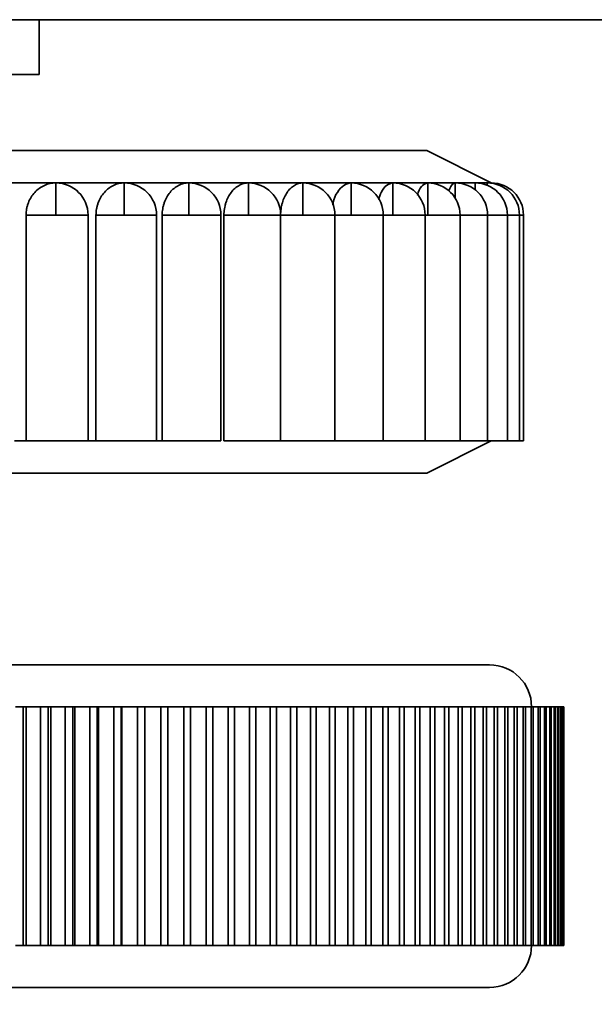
# Model space of a CAD drawing. Header units: millimetres. Extents: x 0 to 864, y 0 to 559.
# Tile 37 of 83: x 456.67 to 461.12, y 186.9 to 194.53. Entities that reach past the tile are written whole.
import ezdxf

# ---------------------------------------------------------------- set-up
doc = ezdxf.new("R2010")
doc.units = ezdxf.units.MM
doc.header["$PDSIZE"] = -1
doc.styles.add('SLDTEXTSTYLE4', font='GOTHIC.TTF', dxfattribs={"width": 0.605})
doc.dimstyles.new('SLDDIMSTYLE3', dxfattribs={"dimtxt": 6.35, "dimasz": 4.572, "dimexe": 0, "dimexo": 0.0625, "dimgap": 1.5875, "dimtad": 0, "dimtih": 1, "dimtoh": 1, "dimlfac": 4, "dimrnd": 1e-09, "dimzin": 4, "dimdsep": 46, "dimtxsty": 'SLDTEXTSTYLE4', "dimsah": 1, "dimcen": 0.09, "dimadec": 0, "dimazin": 1, "dimtfac": 1, "dimtofl": 0, "dimtmove": 0, "dimatfit": 3, "dimfxl": 1, "dimfrac": 2, "dimtolj": 1, "dimtzin": 12, "dimarcsym": 0})

# ---------------------------------------------------------------- blocks, each defined once
blk = doc.blocks.new('_D_2')
at = {"color": 0, "linetype": 'Continuous', "lineweight": -2}
for p, q in [((369.0109, 191.9641), (369.0109, 172.4766)), ((540.2609, 191.9641), (540.2609, 172.4766)), ((373.5829, 172.4766), (443.6265, 172.4766)), ((535.6889, 172.4766), (465.6453, 172.4766))]:
    blk.add_line(p, q, dxfattribs=at)
at = {"color": 0}
for points in [[(373.5829, 173.2386), (373.5829, 171.7146), (369.0109, 172.4766)], [(535.6889, 171.7146), (535.6889, 173.2386), (540.2609, 172.4766)]]:
    blk.add_solid(points, dxfattribs=at)
at = {"layer": 'Defpoints', "color": 0}
for p in [(369.0109, 192.0266), (540.2609, 192.0266), (540.2609, 172.4766)]:
    blk.add_point(p, dxfattribs=at)
at = {"color": 0, "lineweight": 18, "insert": (454.6359, 176.712), "char_height": 6.35, "attachment_point": 2, "style": 'SLDTEXTSTYLE4'}
blk.add_mtext('\\A1;(685.00)', dxfattribs=at)

msp = doc.modelspace()

# ---------------------------------------------------------------- linework, layer by layer
at = {"color": 7, "linetype": 'Continuous', "lineweight": 35}
for p, q in [((452.4517, 194.5266), (456.8202, 194.5266)), ((456.8202, 194.1016), (456.8202, 194.5266)), ((456.8202, 194.5266), (507.1359, 194.5266)), ((452.4517, 194.1016), (456.8202, 194.1016)), ((454.6359, 193.5117), (459.8234, 193.5117)), ((460.3234, 193.2617), (459.8234, 193.5117)), ((456.9492, 193.2617), (456.3934, 193.2617)), ((457.4796, 193.2617), (456.9492, 193.2617)), ((456.9492, 193.0117), (456.9492, 193.2617)), ((457.9789, 193.2617), (457.4796, 193.2617)), ((457.4796, 193.0117), (457.4796, 193.2617)), ((458.4416, 193.2617), (457.9789, 193.2617)), ((457.9789, 193.0117), (457.9789, 193.2617)), ((458.8625, 193.2617), (458.4416, 193.2617)), ((458.4416, 193.0117), (458.4416, 193.2617)), ((459.2372, 193.2617), (458.8625, 193.2617)), ((458.8625, 193.0117), (458.8625, 193.2617)), ((459.2371, 193.0117), (459.2371, 193.2617)), ((459.5614, 193.2617), (459.2372, 193.2617)), ((459.8317, 193.2617), (459.5614, 193.2617)), ((459.5614, 193.0117), (459.5614, 193.2617)), ((459.8316, 193.0117), (459.8316, 193.2617)), ((460.045, 193.2617), (459.8317, 193.2617)), ((460.1991, 193.2617), (460.045, 193.2617)), ((460.045, 193.1421), (460.045, 193.2617)), ((460.2922, 193.2617), (460.1991, 193.2617)), ((460.1991, 193.2086), (460.1991, 193.2617)), ((460.2922, 193.2437), (460.2922, 193.2617)), ((460.3234, 193.2617), (460.2923, 193.2617)), ((456.7186, 193.0117), (456.7186, 191.2617)), ((456.9492, 193.0117), (456.7186, 193.0117)), ((457.1993, 193.0117), (456.9492, 193.0117)), ((457.1993, 191.2617), (457.1993, 193.0117)), ((457.2604, 193.0117), (457.2604, 191.2617)), ((457.4796, 193.0117), (457.2604, 193.0117)), ((457.7297, 193.0117), (457.4796, 193.0117)), ((457.7297, 191.2617), (457.7297, 193.0117)), ((457.7735, 193.0117), (457.7735, 191.2617)), ((457.9789, 193.0117), (457.7735, 193.0117)), ((458.229, 193.0117), (457.9789, 193.0117)), ((458.229, 191.2617), (458.229, 193.0117)), ((458.2521, 193.0117), (458.2521, 191.2617)), ((458.4416, 193.0117), (458.2521, 193.0117)), ((458.6916, 193.0117), (458.4416, 193.0117)), ((458.8625, 193.0117), (458.6912, 193.0117)), ((458.6916, 191.2617), (458.6916, 193.0117)), ((459.1126, 193.0117), (458.8625, 193.0117)), ((459.1126, 191.2617), (459.1126, 193.0117)), ((459.2371, 193.0117), (459.1126, 193.0117)), ((459.4872, 193.0117), (459.2371, 193.0117)), ((459.4872, 191.2617), (459.4872, 193.0117)), ((459.5614, 193.0117), (459.4872, 193.0117)), ((459.8114, 193.0117), (459.5614, 193.0117)), ((459.8114, 191.2617), (459.8114, 193.0117)), ((459.8316, 193.0117), (459.8114, 193.0117)), ((460.0817, 193.0117), (459.8316, 193.0117)), ((460.0817, 191.2617), (460.0817, 193.0117)), ((460.295, 193.0117), (460.0817, 193.0117)), ((460.295, 191.2617), (460.295, 193.0117)), ((460.4491, 193.0117), (460.295, 193.0117)), ((460.4491, 191.2617), (460.4491, 193.0117)), ((460.5423, 193.0117), (460.4491, 193.0117)), ((460.5423, 191.2617), (460.5423, 193.0117)), ((460.5734, 193.0117), (460.5423, 193.0117)), ((460.5734, 191.2617), (460.5734, 193.0117)), ((456.6295, 191.2617), (456.7186, 191.2617)), ((456.7186, 191.2617), (457.1993, 191.2617)), ((457.1754, 191.2617), (457.2604, 191.2617)), ((457.2604, 191.2617), (457.7297, 191.2617)), ((457.6934, 191.2617), (457.7735, 191.2617)), ((457.7735, 191.2617), (458.229, 191.2617)), ((458.2521, 191.2617), (458.6916, 191.2617)), ((458.6912, 191.2617), (459.1126, 191.2617)), ((459.1126, 191.2617), (459.4872, 191.2617)), ((459.4872, 191.2617), (459.8114, 191.2617)), ((459.8114, 191.2617), (460.0817, 191.2617)), ((459.8234, 191.0117), (460.3234, 191.2617)), ((460.0817, 191.2617), (460.295, 191.2617)), ((460.295, 191.2617), (460.4491, 191.2617)), ((460.4491, 191.2617), (460.5423, 191.2617)), ((460.5423, 191.2617), (460.5734, 191.2617)), ((459.8234, 191.0117), (454.6359, 191.0117)), ((454.6359, 189.5266), (460.3109, 189.5266)), ((456.695, 189.2016), (456.6355, 189.2016)), ((456.695, 187.3516), (456.695, 189.2016)), ((456.7202, 189.2016), (456.695, 189.2016)), ((456.7202, 187.3516), (456.7202, 189.2016)), ((456.8302, 189.2016), (456.7202, 189.2016)), ((456.8302, 187.3516), (456.8302, 189.2016)), ((456.8889, 189.2016), (456.8302, 189.2016)), ((456.8889, 187.3516), (456.8889, 189.2016)), ((456.9095, 189.2016), (456.8889, 189.2016)), ((456.9095, 187.3516), (456.9095, 189.2016)), ((457.0225, 189.2016), (456.9095, 189.2016)), ((457.0225, 187.3516), (457.0225, 189.2016)), ((457.0805, 189.2016), (457.0225, 189.2016)), ((457.0805, 187.3516), (457.0805, 189.2016)), ((457.0963, 189.2016), (457.0805, 189.2016)), ((457.0963, 187.3516), (457.0963, 189.2016)), ((457.2122, 189.2016), (457.0963, 189.2016)), ((457.2122, 187.3516), (457.2122, 189.2016)), ((457.2693, 189.2016), (457.2122, 189.2016)), ((457.2693, 187.3516), (457.2693, 189.2016)), ((457.2804, 189.2016), (457.2693, 189.2016)), ((457.2804, 187.3516), (457.2804, 189.2016)), ((457.3991, 189.2016), (457.2804, 189.2016)), ((457.3991, 187.3516), (457.3991, 189.2016)), ((457.4553, 189.2016), (457.3991, 189.2016)), ((457.4553, 187.3516), (457.4553, 189.2016)), ((457.4616, 189.2016), (457.4553, 189.2016)), ((457.4616, 187.3516), (457.4616, 189.2016)), ((457.5829, 189.2016), (457.4616, 189.2016)), ((457.5829, 187.3516), (457.5829, 189.2016)), ((457.6382, 189.2016), (457.5829, 189.2016)), ((457.6382, 187.3516), (457.6382, 189.2016)), ((457.6398, 189.2016), (457.6382, 189.2016)), ((457.6398, 187.3516), (457.6398, 189.2016)), ((457.7635, 189.2016), (457.6398, 189.2016)), ((457.7635, 187.3516), (457.7635, 189.2016)), ((457.8178, 189.2016), (457.7635, 189.2016)), ((457.8178, 187.3516), (457.8178, 189.2016)), ((457.9407, 189.2016), (457.8178, 189.2016)), ((457.9407, 187.3516), (457.9407, 189.2016)), ((457.9939, 189.2016), (457.9407, 189.2016)), ((457.9939, 187.3516), (457.9939, 189.2016)), ((458.1143, 189.2016), (457.9939, 189.2016)), ((458.1143, 187.3516), (458.1143, 189.2016)), ((458.1663, 189.2016), (458.1143, 189.2016)), ((458.1663, 187.3516), (458.1663, 189.2016)), ((458.2841, 189.2016), (458.1663, 189.2016)), ((458.2841, 187.3516), (458.2841, 189.2016)), ((458.3349, 189.2016), (458.2841, 189.2016)), ((458.3349, 187.3516), (458.3349, 189.2016)), ((458.4499, 189.2016), (458.3349, 189.2016)), ((458.4499, 187.3516), (458.4499, 189.2016)), ((458.4995, 189.2016), (458.4499, 189.2016)), ((458.4995, 187.3516), (458.4995, 189.2016)), ((458.6115, 189.2016), (458.4995, 189.2016)), ((458.6115, 187.3516), (458.6115, 189.2016)), ((458.6598, 189.2016), (458.6115, 189.2016)), ((458.6598, 187.3516), (458.6598, 189.2016)), ((458.7688, 189.2016), (458.6598, 189.2016)), ((458.7688, 187.3516), (458.7688, 189.2016)), ((458.8157, 189.2016), (458.7688, 189.2016)), ((458.8157, 187.3516), (458.8157, 189.2016)), ((458.9216, 189.2016), (458.8157, 189.2016)), ((458.9216, 187.3516), (458.9216, 189.2016)), ((458.9671, 189.2016), (458.9216, 189.2016)), ((458.9671, 187.3516), (458.9671, 189.2016)), ((459.0696, 189.2016), (458.9671, 189.2016)), ((459.0696, 187.3516), (459.0696, 189.2016)), ((459.1137, 189.2016), (459.0696, 189.2016)), ((459.1137, 187.3516), (459.1137, 189.2016)), ((459.2129, 189.2016), (459.1137, 189.2016)), ((459.2129, 187.3516), (459.2129, 189.2016)), ((459.2554, 189.2016), (459.2129, 189.2016)), ((459.2554, 187.3516), (459.2554, 189.2016)), ((459.3511, 189.2016), (459.2554, 189.2016)), ((459.3511, 187.3516), (459.3511, 189.2016)), ((459.3921, 189.2016), (459.3511, 189.2016)), ((459.3921, 187.3516), (459.3921, 189.2016)), ((459.4841, 189.2016), (459.3921, 189.2016)), ((459.4841, 187.3516), (459.4841, 189.2016)), ((459.5235, 189.2016), (459.4841, 189.2016)), ((459.5235, 187.3516), (459.5235, 189.2016)), ((459.6119, 189.2016), (459.5235, 189.2016)), ((459.6119, 187.3516), (459.6119, 189.2016)), ((459.6497, 189.2016), (459.6119, 189.2016)), ((459.6497, 187.3516), (459.6497, 189.2016)), ((459.7342, 189.2016), (459.6497, 189.2016)), ((459.7342, 187.3516), (459.7342, 189.2016)), ((459.7703, 189.2016), (459.7342, 189.2016)), ((459.7703, 187.3516), (459.7703, 189.2016)), ((459.851, 189.2016), (459.7703, 189.2016)), ((459.851, 187.3516), (459.851, 189.2016)), ((459.8853, 189.2016), (459.851, 189.2016)), ((459.8853, 187.3516), (459.8853, 189.2016)), ((459.962, 189.2016), (459.8853, 189.2016)), ((459.962, 187.3516), (459.962, 189.2016)), ((459.9946, 189.2016), (459.962, 189.2016)), ((459.9946, 187.3516), (459.9946, 189.2016)), ((460.0672, 189.2016), (459.9946, 189.2016)), ((460.0672, 187.3516), (460.0672, 189.2016)), ((460.098, 189.2016), (460.0672, 189.2016)), ((460.098, 187.3516), (460.098, 189.2016)), ((460.1665, 189.2016), (460.098, 189.2016)), ((460.1665, 187.3516), (460.1665, 189.2016)), ((460.1955, 189.2016), (460.1665, 189.2016)), ((460.1955, 187.3516), (460.1955, 189.2016)), ((460.2597, 189.2016), (460.1955, 189.2016)), ((460.2597, 187.3516), (460.2597, 189.2016)), ((460.2868, 189.2016), (460.2597, 189.2016)), ((460.2868, 187.3516), (460.2868, 189.2016)), ((460.3468, 189.2016), (460.2868, 189.2016)), ((460.3468, 187.3516), (460.3468, 189.2016)), ((460.372, 189.2016), (460.3468, 189.2016)), ((460.372, 187.3516), (460.372, 189.2016)), ((460.4276, 189.2016), (460.372, 189.2016)), ((460.4276, 187.3516), (460.4276, 189.2016)), ((460.451, 189.2016), (460.4276, 189.2016)), ((460.451, 187.3516), (460.451, 189.2016)), ((460.5021, 189.2016), (460.451, 189.2016)), ((460.5021, 187.3516), (460.5021, 189.2016)), ((460.5235, 189.2016), (460.5021, 189.2016)), ((460.5235, 187.3516), (460.5235, 189.2016)), ((460.5702, 189.2016), (460.5235, 189.2016)), ((460.5702, 187.3516), (460.5702, 189.2016)), ((460.5896, 189.2016), (460.5702, 189.2016)), ((460.5896, 187.3516), (460.5896, 189.2016)), ((460.6318, 189.2016), (460.5896, 189.2016)), ((460.6318, 187.3516), (460.6318, 189.2016)), ((460.6493, 189.2016), (460.6318, 189.2016)), ((460.6493, 187.3516), (460.6493, 189.2016)), ((460.6869, 189.2016), (460.6493, 189.2016)), ((460.6869, 187.3516), (460.6869, 189.2016)), ((460.7023, 189.2016), (460.6869, 189.2016)), ((460.7023, 187.3516), (460.7023, 189.2016)), ((460.7353, 189.2016), (460.7023, 189.2016)), ((460.7353, 187.3516), (460.7353, 189.2016)), ((460.7487, 189.2016), (460.7353, 189.2016)), ((460.7487, 187.3516), (460.7487, 189.2016)), ((460.7771, 189.2016), (460.7487, 189.2016)), ((460.7771, 187.3516), (460.7771, 189.2016)), ((460.7884, 189.2016), (460.7771, 189.2016)), ((460.7884, 187.3516), (460.7884, 189.2016)), ((460.8121, 189.2016), (460.7884, 189.2016)), ((460.8121, 187.3516), (460.8121, 189.2016)), ((460.8214, 189.2016), (460.8121, 189.2016)), ((460.8214, 187.3516), (460.8214, 189.2016)), ((460.8404, 189.2016), (460.8214, 189.2016)), ((460.8404, 187.3516), (460.8404, 189.2016)), ((460.8476, 189.2016), (460.8404, 189.2016)), ((460.8476, 187.3516), (460.8476, 189.2016)), ((460.8619, 189.2016), (460.8476, 189.2016)), ((460.8619, 187.3516), (460.8619, 189.2016)), ((460.8671, 189.2016), (460.8619, 189.2016)), ((460.8671, 187.3516), (460.8671, 189.2016)), ((460.8766, 189.2016), (460.8671, 189.2016)), ((460.8766, 187.3516), (460.8766, 189.2016)), ((460.8797, 189.2016), (460.8766, 189.2016)), ((460.8797, 187.3516), (460.8797, 189.2016)), ((460.8845, 189.2016), (460.8797, 189.2016)), ((460.8845, 187.3516), (460.8845, 189.2016)), ((460.8855, 189.2016), (460.8845, 189.2016)), ((460.8855, 187.3516), (460.8855, 189.2016)), ((456.695, 187.3516), (456.6355, 187.3516)), ((456.7202, 187.3516), (456.695, 187.3516)), ((456.8302, 187.3516), (456.7202, 187.3516)), ((456.8889, 187.3516), (456.8302, 187.3516)), ((456.9095, 187.3516), (456.8889, 187.3516)), ((457.0225, 187.3516), (456.9095, 187.3516)), ((457.0805, 187.3516), (457.0225, 187.3516)), ((457.0963, 187.3516), (457.0805, 187.3516)), ((457.2122, 187.3516), (457.0963, 187.3516)), ((457.2693, 187.3516), (457.2122, 187.3516)), ((457.2804, 187.3516), (457.2693, 187.3516)), ((457.3991, 187.3516), (457.2804, 187.3516)), ((457.4553, 187.3516), (457.3991, 187.3516)), ((457.4616, 187.3516), (457.4553, 187.3516)), ((457.5829, 187.3516), (457.4616, 187.3516)), ((457.6382, 187.3516), (457.5829, 187.3516)), ((457.6398, 187.3516), (457.6382, 187.3516)), ((457.7635, 187.3516), (457.6398, 187.3516)), ((457.8178, 187.3516), (457.7635, 187.3516)), ((457.9407, 187.3516), (457.8178, 187.3516)), ((457.9939, 187.3516), (457.9407, 187.3516)), ((458.1143, 187.3516), (457.9939, 187.3516)), ((458.1663, 187.3516), (458.1143, 187.3516)), ((458.2841, 187.3516), (458.1663, 187.3516)), ((458.3349, 187.3516), (458.2841, 187.3516)), ((458.4499, 187.3516), (458.3349, 187.3516)), ((458.4995, 187.3516), (458.4499, 187.3516)), ((458.6115, 187.3516), (458.4995, 187.3516)), ((458.6598, 187.3516), (458.6115, 187.3516)), ((458.7688, 187.3516), (458.6598, 187.3516)), ((458.8157, 187.3516), (458.7688, 187.3516)), ((458.9216, 187.3516), (458.8157, 187.3516)), ((458.9671, 187.3516), (458.9216, 187.3516)), ((459.0696, 187.3516), (458.9671, 187.3516)), ((459.1137, 187.3516), (459.0696, 187.3516)), ((459.2129, 187.3516), (459.1137, 187.3516)), ((459.2554, 187.3516), (459.2129, 187.3516)), ((459.3511, 187.3516), (459.2554, 187.3516)), ((459.3921, 187.3516), (459.3511, 187.3516)), ((459.4841, 187.3516), (459.3921, 187.3516)), ((459.5235, 187.3516), (459.4841, 187.3516)), ((459.6119, 187.3516), (459.5235, 187.3516)), ((459.6497, 187.3516), (459.6119, 187.3516)), ((459.7342, 187.3516), (459.6497, 187.3516)), ((459.7703, 187.3516), (459.7342, 187.3516)), ((459.851, 187.3516), (459.7703, 187.3516)), ((459.8853, 187.3516), (459.851, 187.3516)), ((459.962, 187.3516), (459.8853, 187.3516)), ((459.9946, 187.3516), (459.962, 187.3516)), ((460.0672, 187.3516), (459.9946, 187.3516)), ((460.098, 187.3516), (460.0672, 187.3516)), ((460.1665, 187.3516), (460.098, 187.3516)), ((460.1955, 187.3516), (460.1665, 187.3516)), ((460.2597, 187.3516), (460.1955, 187.3516)), ((460.2868, 187.3516), (460.2597, 187.3516)), ((460.3468, 187.3516), (460.2868, 187.3516)), ((460.372, 187.3516), (460.3468, 187.3516)), ((460.4276, 187.3516), (460.372, 187.3516)), ((460.451, 187.3516), (460.4276, 187.3516)), ((460.5021, 187.3516), (460.451, 187.3516)), ((460.5235, 187.3516), (460.5021, 187.3516)), ((460.5702, 187.3516), (460.5235, 187.3516)), ((460.5896, 187.3516), (460.5702, 187.3516)), ((460.6318, 187.3516), (460.5896, 187.3516)), ((460.6493, 187.3516), (460.6318, 187.3516)), ((460.6869, 187.3516), (460.6493, 187.3516)), ((460.7023, 187.3516), (460.6869, 187.3516)), ((460.7353, 187.3516), (460.7023, 187.3516)), ((460.7487, 187.3516), (460.7353, 187.3516)), ((460.7771, 187.3516), (460.7487, 187.3516)), ((460.7884, 187.3516), (460.7771, 187.3516)), ((460.8121, 187.3516), (460.7884, 187.3516)), ((460.8214, 187.3516), (460.8121, 187.3516)), ((460.8404, 187.3516), (460.8214, 187.3516)), ((460.8476, 187.3516), (460.8404, 187.3516)), ((460.8619, 187.3516), (460.8476, 187.3516)), ((460.8671, 187.3516), (460.8619, 187.3516)), ((460.8766, 187.3516), (460.8671, 187.3516)), ((460.8797, 187.3516), (460.8766, 187.3516)), ((460.8845, 187.3516), (460.8797, 187.3516)), ((460.8855, 187.3516), (460.8845, 187.3516)), ((460.3109, 187.0266), (454.6359, 187.0266))]:
    msp.add_line(p, q, dxfattribs=at)
for centre, radius, start, end in [((456.9493, 193.0117), 0.25, 0, 90), ((457.4797, 193.0117), 0.25, 0, 90), ((457.979, 193.0117), 0.25, 0, 90), ((458.4416, 193.0117), 0.25, 0, 90), ((458.8626, 193.0117), 0.25, 0, 90), ((459.2372, 193.0117), 0.25, 0, 90), ((459.5614, 193.0117), 0.25, 0, 90), ((459.8317, 193.0117), 0.25, 0, 90), ((460.045, 193.0117), 0.25, 0, 90), ((460.1991, 193.0117), 0.25, 0, 90), ((460.2923, 193.0117), 0.25, 0, 90), ((460.3234, 193.0117), 0.25, 0, 90), ((460.3109, 189.2016), 0.325, 0, 90), ((460.3109, 187.3516), 0.325, 270, 0)]:
    msp.add_arc(centre, radius, start, end, dxfattribs=at)
for points, knots in [([(456.7186, 193.0117), (456.7188, 193.0199), (456.7193, 193.0363), (456.7228, 193.0607), (456.7284, 193.0846), (456.7388, 193.1155), (456.7566, 193.1518), (456.7855, 193.1896), (456.8206, 193.2207), (456.8609, 193.2436), (456.9043, 193.2589), (456.9343, 193.2608), (456.9492, 193.2617)], [0, 0, 0, 0, 0.0628817, 0.1253327, 0.1879707, 0.2514078, 0.3763377, 0.5000146, 0.6238374, 0.7492955, 0.8755134, 1, 1, 1, 1]), ([(457.2604, 193.0117), (457.2606, 193.0199), (457.261, 193.0363), (457.2644, 193.0607), (457.2698, 193.0846), (457.2797, 193.1155), (457.2967, 193.1518), (457.3242, 193.1896), (457.3576, 193.2207), (457.3958, 193.2436), (457.437, 193.2589), (457.4655, 193.2608), (457.4796, 193.2617)], [0, 0, 0, 0, 0.062881, 0.125332, 0.18797, 0.251408, 0.376337, 0.500014, 0.623837, 0.749294, 0.875512, 1, 1, 1, 1]), ([(457.7735, 193.0117), (457.7737, 193.0199), (457.774, 193.0363), (457.7772, 193.0607), (457.7822, 193.0846), (457.7915, 193.1155), (457.8075, 193.1518), (457.8333, 193.1896), (457.8647, 193.2207), (457.9005, 193.2436), (457.9391, 193.2589), (457.9657, 193.2608), (457.9789, 193.2617)], [0, 0, 0, 0, 0.0628812, 0.1253321, 0.1879702, 0.2514077, 0.376337, 0.500014, 0.6238363, 0.7492914, 0.8755097, 1, 1, 1, 1]), ([(458.2521, 193.0117), (458.2523, 193.0199), (458.2527, 193.0363), (458.2556, 193.0607), (458.2603, 193.0846), (458.2689, 193.1155), (458.2836, 193.1518), (458.3075, 193.1896), (458.3364, 193.2207), (458.3695, 193.2436), (458.405, 193.2589), (458.4294, 193.2608), (458.4416, 193.2617)], [0, 0, 0, 0, 0.062881, 0.125332, 0.18797, 0.251408, 0.376337, 0.500014, 0.623834, 0.749286, 0.875504, 1, 1, 1, 1]), ([(458.6912, 193.0117), (458.6913, 193.0199), (458.6917, 193.0363), (458.6943, 193.0606), (458.6986, 193.0846), (458.7064, 193.1155), (458.7198, 193.1518), (458.7414, 193.1896), (458.7676, 193.2207), (458.7975, 193.2436), (458.8296, 193.2589), (458.8516, 193.2608), (458.8625, 193.2617)], [0, 0, 0, 0, 0.0628806, 0.1253313, 0.1879698, 0.251408, 0.3763368, 0.5000134, 0.6238339, 0.7492846, 0.8755031, 1, 1, 1, 1]), ([(459.0957, 193.0906), (459.0963, 193.0963), (459.1004, 193.1341), (459.1296, 193.1922), (459.1788, 193.2501), (459.2177, 193.2578), (459.2372, 193.2617)], [0, 0, 0, 0, 0.056612, 0.369905, 0.684056, 1, 1, 1, 1]), ([(459.4513, 193.134), (459.4572, 193.153), (459.4717, 193.2004), (459.5123, 193.2495), (459.545, 193.2576), (459.5614, 193.2617)], [0, 0, 0, 0, 0.251134, 0.62449, 1, 1, 1, 1]), ([(459.7511, 193.1674), (459.753, 193.1746), (459.7625, 193.2094), (459.7919, 193.2489), (459.8184, 193.2574), (459.8317, 193.2617)], [0, 0, 0, 0, 0.114709, 0.556072, 1, 1, 1, 1]), ([(459.9937, 193.2004), (460.0005, 193.2163), (460.016, 193.2528), (460.0346, 193.2585), (460.045, 193.2617)], [0, 0, 0, 0, 0.436283, 1, 1, 1, 1])]:
    msp.add_open_spline(points, degree=3, knots=knots, dxfattribs=at)
msp.add_open_spline([(460.3234, 193.2604), (460.3234, 193.2613), (460.3234, 193.2617), (460.3234, 193.2617)], degree=3, dxfattribs=at)

# ---------------------------------------------------------------- dimensions: what is measured, and where the dimension line sits
at = {"color": 7, "linetype": 'Continuous', "lineweight": 18}
dim = msp.add_linear_dim(base=(540.2609, 172.4766), p1=(369.0109, 192.0266), p2=(540.2609, 192.0266), text='(<>)', dimstyle='SLDDIMSTYLE3', dxfattribs=at)
dim.commit()
dim.dimension.update_dxf_attribs({"geometry": '_D_2', "text_midpoint": (454.6359, 172.4766), "dimtype": 160})

doc.saveas('drawing.dxf')
